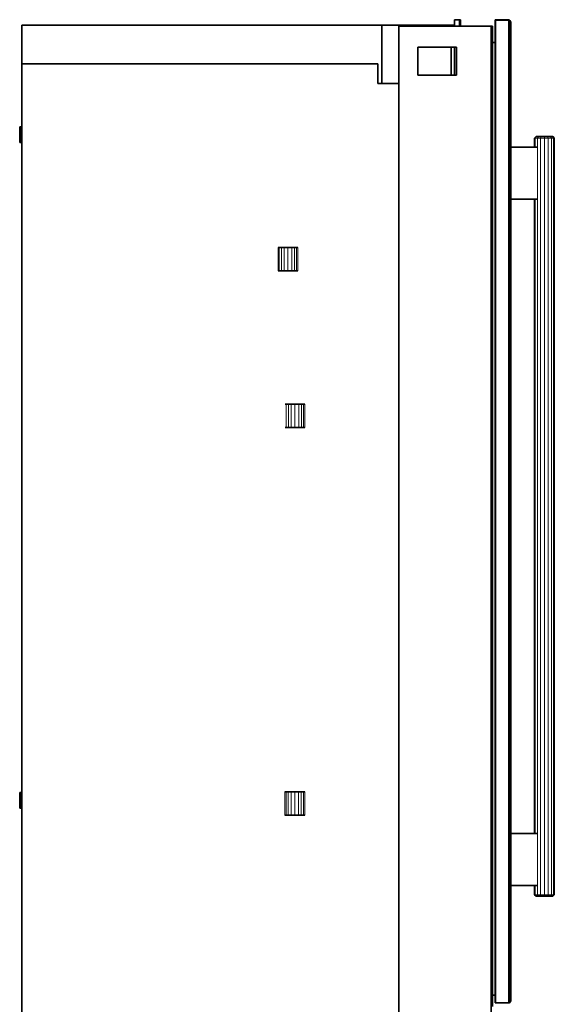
# Model space of a CAD drawing. Header units: inches. Extents: x 1 to 202, y 2 to 86.
# Tile 15 of 17: x 113 to 140, y 37 to 86. Entities that reach past the tile are written whole.
import ezdxf

# ---------------------------------------------------------------- set-up
doc = ezdxf.new("R2010")
doc.units = ezdxf.units.IN
doc.header["$MEASUREMENT"] = 0
doc.layers.add('Default', color=7, linetype='Continuous')

msp = doc.modelspace()

# ---------------------------------------------------------------- linework, layer by layer
at = {"layer": 'Default', "color": 252, "lineweight": 0, "true_color": 0x888888, "transparency": 33554687}
for p, q in [((134.944, 85.818), (134.944, 86.091)), ((134.944, 86.091), (135.178, 86.091)), ((135.178, 86.06), (135.178, 86.091)), ((135.178, 86.091), (135.254, 86.091)), ((135.178, 86.091), (135.178, 86.06)), ((135.254, 86.091), (135.254, 85.772)), ((113.205, 83.873), (113.205, 85.818)), ((113.205, 85.818), (131.296, 85.818)), ((131.296, 85.818), (131.296, 82.883)), ((131.296, 82.883), (131.296, 85.818)), ((131.296, 85.818), (134.789, 85.818)), ((132.147, 82.883), (132.147, 85.772)), ((132.147, 85.772), (134.789, 85.772)), ((134.789, 85.772), (132.147, 85.772)), ((132.147, 85.772), (132.147, 82.883)), ((134.789, 85.772), (134.789, 85.818)), ((134.789, 85.818), (134.944, 85.818)), ((134.789, 85.818), (134.789, 85.772)), ((134.789, 85.772), (134.944, 85.772)), ((134.944, 85.772), (134.789, 85.772)), ((134.944, 85.772), (134.944, 85.818)), ((134.944, 85.818), (134.944, 85.772)), ((134.944, 85.772), (135.178, 85.772)), ((135.178, 85.772), (134.944, 85.772)), ((135.178, 85.772), (135.178, 86.06)), ((135.178, 86.06), (135.178, 85.772)), ((135.178, 85.772), (135.254, 85.772)), ((135.254, 85.772), (135.178, 85.772)), ((135.254, 85.772), (136.786, 85.772)), ((136.786, 85.772), (136.786, 5.746)), ((136.786, 5.746), (136.786, 85.772)), ((136.786, 85.772), (136.858, 85.772)), ((136.858, 85.772), (136.858, 84.949)), ((137.02, 36.724), (137.02, 86.056)), ((137.02, 86.056), (137.66, 86.056)), ((137.66, 86.056), (137.66, 36.724)), ((133.101, 84.703), (133.101, 83.296)), ((134.789, 84.703), (133.101, 84.703)), ((133.101, 83.296), (133.101, 84.703)), ((133.101, 84.703), (134.789, 84.703)), ((134.944, 84.703), (134.789, 84.703)), ((134.789, 83.296), (134.789, 84.703)), ((134.789, 84.703), (134.944, 84.703)), ((134.789, 84.703), (134.789, 83.296)), ((135.052, 84.703), (134.944, 84.703)), ((134.944, 84.703), (134.944, 83.296)), ((134.944, 83.296), (134.944, 84.703)), ((134.944, 84.703), (135.052, 84.703)), ((135.052, 83.296), (135.052, 84.703)), ((135.052, 84.703), (135.052, 83.296)), ((136.858, 84.949), (136.858, 37.083)), ((136.858, 84.949), (136.989, 84.949)), ((136.858, 37.083), (136.858, 84.949)), ((136.989, 84.949), (136.989, 37.083)), ((113.204, 80.711), (113.205, 83.873)), ((113.205, 83.873), (131.093, 83.873)), ((131.093, 83.873), (113.205, 83.873)), ((131.093, 83.873), (131.093, 82.883)), ((131.093, 82.883), (131.093, 83.873)), ((133.101, 83.296), (134.789, 83.296)), ((134.789, 83.296), (133.101, 83.296)), ((134.789, 83.296), (134.944, 83.296)), ((134.944, 83.296), (134.789, 83.296)), ((134.944, 83.296), (135.052, 83.296)), ((135.052, 83.296), (134.944, 83.296)), ((131.093, 82.883), (131.296, 82.883)), ((131.296, 82.883), (131.093, 82.883)), ((131.296, 82.883), (132.147, 82.883)), ((132.147, 82.883), (131.296, 82.883)), ((132.147, 5.746), (132.147, 82.883)), ((132.147, 82.883), (132.147, 5.746)), ((113.204, 79.923), (113.204, 80.711)), ((113.204, 47.266), (113.204, 79.923)), ((137.775, 77.075), (137.775, 79.681)), ((137.775, 79.681), (138.968, 79.681)), ((138.968, 79.681), (139.006, 79.681)), ((139.006, 79.681), (139.114, 79.681)), ((139.114, 79.681), (139.114, 77.075)), ((138.968, 77.075), (137.775, 77.075)), ((139.006, 77.075), (138.968, 77.075)), ((139.114, 77.075), (139.006, 77.075)), ((126.084, 74.647), (126.084, 73.473)), ((126.142, 74.647), (126.084, 74.647)), ((126.25, 74.647), (126.142, 74.647)), ((126.387, 74.647), (126.25, 74.647)), ((126.579, 74.647), (126.387, 74.647)), ((126.77, 74.647), (126.579, 74.647)), ((126.903, 74.647), (126.77, 74.647)), ((127.011, 74.647), (126.903, 74.647)), ((127.074, 74.647), (127.011, 74.647)), ((127.074, 73.473), (127.074, 74.647)), ((126.084, 73.473), (126.142, 73.473)), ((126.142, 73.473), (126.25, 73.473)), ((126.25, 73.473), (126.387, 73.473)), ((126.387, 73.473), (126.579, 73.473)), ((126.579, 73.473), (126.77, 73.473)), ((126.77, 73.473), (126.903, 73.473)), ((126.903, 73.473), (127.011, 73.473)), ((127.011, 73.473), (127.074, 73.473)), ((126.601, 66.778), (126.493, 66.778)), ((126.493, 66.778), (126.493, 65.604)), ((126.739, 66.778), (126.601, 66.778)), ((126.93, 66.778), (126.739, 66.778)), ((127.121, 66.778), (126.93, 66.778)), ((127.254, 66.778), (127.121, 66.778)), ((127.362, 66.778), (127.254, 66.778)), ((127.425, 66.778), (127.362, 66.778)), ((127.425, 65.604), (127.425, 66.778)), ((126.493, 65.604), (126.601, 65.604)), ((126.601, 65.604), (126.739, 65.604)), ((126.739, 65.604), (126.93, 65.604)), ((126.93, 65.604), (127.121, 65.604)), ((127.121, 65.604), (127.254, 65.604)), ((127.254, 65.604), (127.362, 65.604)), ((127.362, 65.604), (127.425, 65.604)), ((113.204, 46.478), (113.204, 47.266)), ((126.429, 47.304), (126.429, 46.13)), ((126.487, 47.304), (126.429, 47.304)), ((126.595, 47.304), (126.487, 47.304)), ((126.732, 47.304), (126.595, 47.304)), ((126.924, 47.304), (126.732, 47.304)), ((127.115, 47.304), (126.924, 47.304)), ((127.248, 47.304), (127.115, 47.304)), ((127.356, 47.304), (127.248, 47.304)), ((127.419, 47.304), (127.356, 47.304)), ((127.419, 46.13), (127.419, 47.304)), ((113.204, 13.798), (113.204, 46.478)), ((126.429, 46.13), (126.487, 46.13)), ((126.487, 46.13), (126.595, 46.13)), ((126.595, 46.13), (126.732, 46.13)), ((126.732, 46.13), (126.924, 46.13)), ((126.924, 46.13), (127.115, 46.13)), ((127.115, 46.13), (127.248, 46.13)), ((127.248, 46.13), (127.356, 46.13)), ((127.356, 46.13), (127.419, 46.13)), ((137.775, 42.601), (137.775, 45.2)), ((137.775, 45.2), (138.968, 45.2)), ((138.968, 45.2), (139.006, 45.2)), ((139.006, 45.2), (139.114, 45.2)), ((139.114, 45.2), (139.114, 42.601)), ((138.968, 42.601), (137.775, 42.601)), ((139.006, 42.601), (138.968, 42.601)), ((139.114, 42.601), (139.006, 42.601)), ((136.858, 37.083), (136.858, 36.524)), ((136.989, 37.083), (136.858, 37.083)), ((137.66, 36.724), (137.02, 36.724))]:
    msp.add_line(p, q, dxfattribs=at).dxf.unprotected_set("ltscale", 0)
at = {"layer": 'Default', "color": 7, "lineweight": 35, "ltscale": 16.555915, "transparency": 33554687}
for p, q in [((134.944, 85.818), (134.944, 86.091)), ((135.178, 86.091), (134.944, 86.091)), ((135.178, 86.091), (135.178, 86.06)), ((135.178, 86.091), (135.254, 86.091)), ((135.254, 86.091), (135.254, 85.772)), ((136.998, 86.078), (136.989, 86.056)), ((137.02, 86.087), (136.998, 86.078)), ((137.66, 86.087), (137.02, 86.087)), ((137.693, 86.081), (137.66, 86.087)), ((137.73, 86.058), (137.693, 86.081)), ((113.205, 83.873), (113.205, 85.818)), ((131.296, 85.818), (113.205, 85.818)), ((131.296, 82.883), (131.296, 85.818)), ((134.789, 85.818), (131.296, 85.818)), ((132.147, 82.883), (132.147, 85.772)), ((132.147, 85.772), (134.789, 85.772)), ((134.789, 85.818), (134.789, 85.772)), ((134.789, 85.818), (134.944, 85.818)), ((134.789, 85.772), (134.944, 85.772)), ((134.944, 85.818), (134.944, 85.772)), ((134.944, 85.772), (135.178, 85.772)), ((135.178, 85.772), (135.254, 85.772)), ((136.786, 85.772), (135.254, 85.772)), ((136.786, 85.772), (136.786, 5.746)), ((136.858, 85.772), (136.786, 85.772)), ((136.858, 84.949), (136.858, 85.772)), ((136.989, 86.056), (136.989, 84.949)), ((137.765, 86.008), (137.73, 86.058)), ((137.775, 85.96), (137.765, 86.008)), ((137.775, 85.947), (137.775, 85.96)), ((137.775, 85.916), (137.775, 85.947)), ((137.775, 85.916), (137.775, 79.681)), ((133.101, 84.703), (133.101, 83.296)), ((134.789, 84.703), (133.101, 84.703)), ((134.789, 84.703), (134.789, 83.296)), ((134.789, 84.703), (134.944, 84.703)), ((134.944, 84.703), (134.944, 83.296)), ((135.052, 84.703), (134.944, 84.703)), ((135.052, 84.703), (135.052, 83.296)), ((136.989, 84.949), (136.858, 84.949)), ((136.858, 37.083), (136.858, 84.949)), ((136.989, 37.083), (136.989, 84.949)), ((113.205, 83.873), (113.204, 80.711)), ((113.205, 83.873), (131.093, 83.873)), ((131.093, 83.873), (131.093, 82.883)), ((133.101, 83.296), (134.789, 83.296)), ((134.789, 83.296), (134.944, 83.296)), ((134.944, 83.296), (135.052, 83.296)), ((131.296, 82.883), (131.093, 82.883)), ((132.147, 82.883), (131.296, 82.883)), ((132.147, 5.746), (132.147, 82.883)), ((113.1, 80.711), (113.091, 80.711)), ((113.091, 80.711), (113.091, 79.923)), ((113.125, 80.711), (113.1, 80.711)), ((113.161, 80.711), (113.125, 80.711)), ((113.161, 80.711), (113.204, 80.711)), ((113.204, 80.711), (113.204, 79.923)), ((139.047, 80.224), (138.968, 80.145)), ((138.968, 80.145), (138.968, 79.681)), ((139.079, 80.224), (139.047, 80.224)), ((139.17, 80.224), (139.079, 80.224)), ((139.307, 80.224), (139.17, 80.224)), ((139.468, 80.224), (139.307, 80.224)), ((139.468, 80.224), (139.629, 80.224)), ((139.629, 80.224), (139.765, 80.224)), ((139.765, 80.224), (139.857, 80.224)), ((139.857, 80.224), (139.889, 80.224)), ((139.889, 80.224), (139.968, 80.145)), ((139.968, 80.145), (139.968, 42.13)), ((113.1, 79.923), (113.091, 79.923)), ((113.125, 79.923), (113.1, 79.923)), ((113.161, 79.923), (113.125, 79.923)), ((113.204, 79.923), (113.161, 79.923)), ((113.204, 79.923), (113.204, 47.266)), ((137.775, 77.075), (137.775, 79.681)), ((137.775, 79.681), (138.968, 79.681)), ((138.968, 79.681), (139.006, 79.681)), ((139.114, 79.681), (139.006, 79.681)), ((138.968, 77.075), (137.775, 77.075)), ((137.775, 45.2), (137.775, 77.075)), ((139.006, 77.075), (138.968, 77.075)), ((138.968, 77.075), (138.968, 45.2)), ((139.006, 77.075), (139.114, 77.075)), ((126.084, 74.647), (126.142, 74.647)), ((126.142, 74.647), (126.25, 74.647)), ((126.25, 74.647), (126.387, 74.647)), ((126.387, 74.647), (126.579, 74.647)), ((126.579, 74.647), (126.77, 74.647)), ((126.903, 74.647), (126.77, 74.647)), ((127.011, 74.647), (126.903, 74.647)), ((127.074, 74.647), (127.011, 74.647)), ((126.084, 73.473), (126.142, 73.473)), ((126.142, 73.473), (126.25, 73.473)), ((126.25, 73.473), (126.387, 73.473)), ((126.387, 73.473), (126.579, 73.473)), ((126.77, 73.473), (126.579, 73.473)), ((126.903, 73.473), (126.77, 73.473)), ((127.011, 73.473), (126.903, 73.473)), ((127.074, 73.473), (127.011, 73.473)), ((126.435, 66.778), (126.493, 66.778)), ((126.493, 66.778), (126.601, 66.778)), ((126.601, 66.778), (126.739, 66.778)), ((126.739, 66.778), (126.93, 66.778)), ((126.93, 66.778), (127.121, 66.778)), ((127.254, 66.778), (127.121, 66.778)), ((127.362, 66.778), (127.254, 66.778)), ((127.425, 66.778), (127.362, 66.778)), ((126.435, 65.604), (126.493, 65.604)), ((126.493, 65.604), (126.601, 65.604)), ((126.601, 65.604), (126.739, 65.604)), ((126.739, 65.604), (126.93, 65.604)), ((127.121, 65.604), (126.93, 65.604)), ((127.254, 65.604), (127.121, 65.604)), ((127.362, 65.604), (127.254, 65.604)), ((127.425, 65.604), (127.362, 65.604)), ((113.1, 47.266), (113.091, 47.266)), ((113.091, 47.266), (113.091, 46.478)), ((113.125, 47.266), (113.1, 47.266)), ((113.161, 47.266), (113.125, 47.266)), ((113.161, 47.266), (113.204, 47.266)), ((113.204, 47.266), (113.204, 46.478)), ((126.429, 47.304), (126.487, 47.304)), ((126.487, 47.304), (126.595, 47.304)), ((126.595, 47.304), (126.732, 47.304)), ((126.732, 47.304), (126.924, 47.304)), ((126.924, 47.304), (127.115, 47.304)), ((127.248, 47.304), (127.115, 47.304)), ((127.356, 47.304), (127.248, 47.304)), ((127.419, 47.304), (127.356, 47.304)), ((113.1, 46.478), (113.091, 46.478)), ((113.125, 46.478), (113.1, 46.478)), ((113.161, 46.478), (113.125, 46.478)), ((113.204, 46.478), (113.161, 46.478)), ((113.204, 46.478), (113.204, 13.798)), ((126.429, 46.13), (126.487, 46.13)), ((126.487, 46.13), (126.595, 46.13)), ((126.595, 46.13), (126.732, 46.13)), ((126.732, 46.13), (126.924, 46.13)), ((127.115, 46.13), (126.924, 46.13)), ((127.248, 46.13), (127.115, 46.13)), ((127.356, 46.13), (127.248, 46.13)), ((127.419, 46.13), (127.356, 46.13)), ((137.775, 42.601), (137.775, 45.2)), ((137.775, 45.2), (138.968, 45.2)), ((138.968, 45.2), (139.006, 45.2)), ((139.006, 45.2), (139.114, 45.2)), ((138.968, 42.601), (137.775, 42.601)), ((137.775, 36.864), (137.775, 42.601)), ((138.968, 42.13), (138.968, 42.601)), ((139.006, 42.601), (138.968, 42.601)), ((139.114, 42.601), (139.006, 42.601)), ((138.968, 42.13), (139.047, 42.052)), ((139.047, 42.052), (139.079, 42.052)), ((139.079, 42.052), (139.17, 42.052)), ((139.17, 42.052), (139.307, 42.052)), ((139.307, 42.052), (139.468, 42.052)), ((139.468, 42.052), (139.629, 42.052)), ((139.629, 42.052), (139.765, 42.052)), ((139.765, 42.052), (139.857, 42.052)), ((139.857, 42.052), (139.889, 42.052)), ((139.968, 42.13), (139.889, 42.052)), ((136.858, 36.524), (136.858, 37.083)), ((136.858, 37.083), (136.989, 37.083)), ((136.989, 37.083), (136.989, 36.724)), ((136.989, 36.724), (136.998, 36.702)), ((136.998, 36.702), (137.02, 36.693)), ((137.02, 36.693), (137.66, 36.693)), ((137.66, 36.693), (137.693, 36.699)), ((137.693, 36.699), (137.73, 36.722)), ((137.73, 36.722), (137.765, 36.772)), ((137.765, 36.772), (137.775, 36.82)), ((137.775, 36.833), (137.775, 36.864)), ((137.775, 36.82), (137.775, 36.833))]:
    msp.add_line(p, q, dxfattribs=at)
at = {"layer": 'Default', "color": 7, "lineweight": 15, "ltscale": 16.555915, "transparency": 33554687}
for p, q in [((136.998, 86.078), (137.002, 86.074)), ((136.998, 86.056), (137.002, 86.074)), ((137.002, 86.074), (137.02, 86.078)), ((137.02, 86.078), (137.02, 86.087)), ((137.66, 86.078), (137.02, 86.078)), ((137.02, 86.078), (137.02, 86.056)), ((137.66, 86.087), (137.66, 86.078)), ((137.693, 86.072), (137.66, 86.078)), ((137.66, 86.078), (137.66, 86.056)), ((137.693, 86.081), (137.693, 86.072)), ((137.73, 86.049), (137.693, 86.072)), ((137.693, 86.072), (137.693, 86.05)), ((135.178, 86.06), (135.178, 85.772)), ((136.998, 86.056), (136.989, 86.056)), ((136.998, 36.724), (136.998, 86.056)), ((136.998, 86.056), (137.02, 86.056)), ((137.02, 86.056), (137.66, 86.056)), ((137.02, 36.724), (137.02, 86.056)), ((137.66, 86.056), (137.66, 36.724)), ((137.66, 86.056), (137.693, 86.05)), ((137.693, 86.05), (137.693, 36.73)), ((137.693, 86.05), (137.73, 86.026)), ((137.73, 86.058), (137.73, 86.049)), ((137.765, 85.999), (137.73, 86.049)), ((137.73, 86.049), (137.73, 86.026)), ((137.73, 86.026), (137.73, 36.753)), ((137.73, 86.026), (137.765, 85.977)), ((137.765, 86.008), (137.765, 85.999)), ((137.775, 85.947), (137.765, 85.999)), ((137.765, 85.999), (137.765, 85.977)), ((137.765, 85.977), (137.765, 36.803)), ((137.765, 85.977), (137.775, 85.916)), ((113.1, 80.711), (113.1, 79.923)), ((113.125, 80.711), (113.125, 79.923)), ((113.161, 80.711), (113.161, 79.923)), ((139.006, 80.145), (138.968, 80.145)), ((139.079, 80.224), (139.006, 80.145)), ((139.114, 80.145), (139.006, 80.145)), ((139.006, 80.145), (139.006, 79.681)), ((139.17, 80.224), (139.114, 80.145)), ((139.276, 80.145), (139.114, 80.145)), ((139.114, 80.145), (139.114, 79.681)), ((139.307, 80.224), (139.276, 80.145)), ((139.276, 42.13), (139.276, 80.145)), ((139.468, 80.145), (139.276, 80.145)), ((139.468, 80.224), (139.468, 80.145)), ((139.468, 80.145), (139.468, 42.13)), ((139.659, 80.145), (139.468, 80.145)), ((139.629, 80.224), (139.659, 80.145)), ((139.821, 80.145), (139.659, 80.145)), ((139.659, 80.145), (139.659, 42.13)), ((139.765, 80.224), (139.821, 80.145)), ((139.821, 80.145), (139.93, 80.145)), ((139.821, 80.145), (139.821, 42.13)), ((139.857, 80.224), (139.93, 80.145)), ((139.93, 80.145), (139.968, 80.145)), ((139.93, 80.145), (139.93, 42.13)), ((139.114, 77.075), (139.114, 79.681)), ((139.006, 77.075), (139.006, 45.2)), ((139.114, 77.075), (139.114, 45.2)), ((126.142, 74.647), (126.142, 73.473)), ((126.25, 74.647), (126.25, 73.473)), ((126.387, 74.647), (126.387, 73.473)), ((126.579, 74.647), (126.579, 73.473)), ((126.77, 73.473), (126.77, 74.647)), ((126.903, 73.473), (126.903, 74.647)), ((127.011, 73.473), (127.011, 74.647)), ((126.493, 66.778), (126.493, 65.604)), ((126.601, 66.778), (126.601, 65.604)), ((126.739, 66.778), (126.739, 65.604)), ((126.93, 66.778), (126.93, 65.604)), ((127.121, 65.604), (127.121, 66.778)), ((127.254, 65.604), (127.254, 66.778)), ((127.362, 65.604), (127.362, 66.778)), ((113.1, 47.266), (113.1, 46.478)), ((113.125, 47.266), (113.125, 46.478)), ((113.161, 47.266), (113.161, 46.478)), ((126.487, 47.304), (126.487, 46.13)), ((126.595, 47.304), (126.595, 46.13)), ((126.732, 47.304), (126.732, 46.13)), ((126.924, 47.304), (126.924, 46.13)), ((127.115, 46.13), (127.115, 47.304)), ((127.248, 46.13), (127.248, 47.304)), ((127.356, 46.13), (127.356, 47.304)), ((139.114, 45.2), (139.114, 42.601)), ((139.006, 42.13), (139.006, 42.601)), ((139.114, 42.13), (139.114, 42.601)), ((138.968, 42.13), (139.006, 42.13)), ((139.006, 42.13), (139.079, 42.052)), ((139.006, 42.13), (139.114, 42.13)), ((139.114, 42.13), (139.17, 42.052)), ((139.114, 42.13), (139.276, 42.13)), ((139.276, 42.13), (139.307, 42.052)), ((139.276, 42.13), (139.468, 42.13)), ((139.468, 42.13), (139.468, 42.052)), ((139.659, 42.13), (139.468, 42.13)), ((139.659, 42.13), (139.629, 42.052)), ((139.659, 42.13), (139.821, 42.13)), ((139.821, 42.13), (139.765, 42.052)), ((139.821, 42.13), (139.93, 42.13)), ((139.93, 42.13), (139.857, 42.052)), ((139.93, 42.13), (139.968, 42.13)), ((136.989, 36.724), (136.998, 36.724)), ((137.02, 36.724), (136.998, 36.724)), ((137.002, 36.705), (136.998, 36.724)), ((136.998, 36.702), (137.002, 36.705)), ((137.02, 36.702), (137.002, 36.705)), ((137.66, 36.724), (137.02, 36.724)), ((137.02, 36.724), (137.02, 36.702)), ((137.02, 36.693), (137.02, 36.702)), ((137.02, 36.702), (137.66, 36.702)), ((137.693, 36.73), (137.66, 36.724)), ((137.66, 36.724), (137.66, 36.702)), ((137.66, 36.702), (137.693, 36.708)), ((137.66, 36.702), (137.66, 36.693)), ((137.73, 36.753), (137.693, 36.73)), ((137.693, 36.708), (137.73, 36.731)), ((137.693, 36.73), (137.693, 36.708)), ((137.693, 36.708), (137.693, 36.699)), ((137.765, 36.803), (137.73, 36.753)), ((137.73, 36.731), (137.765, 36.781)), ((137.73, 36.731), (137.73, 36.753)), ((137.73, 36.722), (137.73, 36.731)), ((137.775, 36.864), (137.765, 36.803)), ((137.765, 36.781), (137.775, 36.833)), ((137.765, 36.803), (137.765, 36.781)), ((137.765, 36.781), (137.765, 36.772))]:
    msp.add_line(p, q, dxfattribs=at)
at = {"layer": 'Default', "color": 8, "lineweight": 0, "true_color": 0x818181, "transparency": 33554687}
for p, q in [((137.02, 86.056), (137.02, 86.078)), ((137.02, 86.078), (137.66, 86.078)), ((137.66, 86.078), (137.66, 86.056)), ((136.989, 84.949), (136.989, 86.056)), ((136.989, 86.056), (136.998, 86.056)), ((136.998, 36.724), (136.998, 86.056)), ((136.998, 86.056), (137.02, 86.056)), ((136.998, 86.056), (136.998, 36.724)), ((137.66, 86.056), (137.02, 86.056)), ((137.02, 86.056), (137.02, 36.724)), ((136.989, 37.083), (136.989, 84.949)), ((136.989, 36.724), (136.989, 37.083)), ((136.998, 36.724), (136.989, 36.724)), ((137.02, 36.724), (136.998, 36.724)), ((137.02, 36.724), (137.66, 36.724)), ((137.02, 36.702), (137.02, 36.724)), ((137.66, 36.702), (137.02, 36.702)), ((137.66, 36.724), (137.66, 36.702))]:
    msp.add_line(p, q, dxfattribs=at).dxf.unprotected_set("ltscale", 0)
at = {"layer": 'Default', "color": 252, "lineweight": 0, "true_color": 0x878787, "transparency": 33554687}
for p, q in [((137.66, 36.724), (137.66, 86.056)), ((137.66, 86.056), (137.693, 86.05)), ((137.693, 86.05), (137.693, 36.73)), ((139.276, 42.13), (139.276, 80.145)), ((139.276, 80.145), (139.468, 80.145)), ((139.468, 80.145), (139.468, 42.13)), ((139.468, 42.13), (139.468, 80.145)), ((139.468, 80.145), (139.659, 80.145)), ((139.659, 80.145), (139.659, 42.13)), ((126.387, 73.473), (126.387, 74.647)), ((126.387, 74.647), (126.579, 74.647)), ((126.579, 74.647), (126.579, 73.473)), ((126.579, 73.473), (126.579, 74.647)), ((126.579, 74.647), (126.77, 74.647)), ((126.77, 74.647), (126.77, 73.473)), ((126.579, 73.473), (126.387, 73.473)), ((126.77, 73.473), (126.579, 73.473)), ((126.739, 65.604), (126.739, 66.778)), ((126.739, 66.778), (126.93, 66.778)), ((126.93, 66.778), (126.93, 65.604)), ((126.93, 65.604), (126.93, 66.778)), ((126.93, 66.778), (127.121, 66.778)), ((127.121, 66.778), (127.121, 65.604)), ((126.93, 65.604), (126.739, 65.604)), ((127.121, 65.604), (126.93, 65.604)), ((126.732, 46.13), (126.732, 47.304)), ((126.732, 47.304), (126.924, 47.304)), ((126.924, 47.304), (126.924, 46.13)), ((126.924, 46.13), (126.924, 47.304)), ((126.924, 47.304), (127.115, 47.304)), ((127.115, 47.304), (127.115, 46.13)), ((126.924, 46.13), (126.732, 46.13)), ((127.115, 46.13), (126.924, 46.13)), ((139.468, 42.13), (139.276, 42.13)), ((139.659, 42.13), (139.468, 42.13)), ((137.693, 36.73), (137.66, 36.724))]:
    msp.add_line(p, q, dxfattribs=at).dxf.unprotected_set("ltscale", 0)
at = {"layer": 'Default', "color": 8, "lineweight": 0, "true_color": 0x7b7b7b, "transparency": 33554687}
for p, q in [((137.693, 36.73), (137.693, 86.05)), ((137.693, 86.05), (137.73, 86.026)), ((137.73, 86.026), (137.73, 36.753)), ((126.77, 73.473), (126.77, 74.647)), ((126.77, 74.647), (126.903, 74.647)), ((126.903, 74.647), (126.903, 73.473)), ((126.903, 73.473), (126.77, 73.473)), ((127.121, 65.604), (127.121, 66.778)), ((127.121, 66.778), (127.254, 66.778)), ((127.254, 66.778), (127.254, 65.604)), ((127.254, 65.604), (127.121, 65.604)), ((127.115, 46.13), (127.115, 47.304)), ((127.115, 47.304), (127.248, 47.304)), ((127.248, 47.304), (127.248, 46.13)), ((127.248, 46.13), (127.115, 46.13)), ((137.73, 36.753), (137.693, 36.73))]:
    msp.add_line(p, q, dxfattribs=at).dxf.unprotected_set("ltscale", 0)
at = {"layer": 'Default', "color": 251, "lineweight": 0, "true_color": 0x616161, "transparency": 33554687}
for p, q in [((137.73, 36.753), (137.73, 86.026)), ((137.73, 86.026), (137.765, 85.977)), ((137.765, 85.977), (137.765, 36.803)), ((137.765, 36.803), (137.73, 36.753))]:
    msp.add_line(p, q, dxfattribs=at).dxf.unprotected_set("ltscale", 0)
at = {"layer": 'Default', "color": 250, "lineweight": 0, "true_color": 0x363636, "transparency": 33554687}
for p, q in [((113.091, 79.923), (113.091, 80.711)), ((113.091, 80.711), (113.1, 80.711)), ((113.1, 79.923), (113.1, 80.711)), ((113.1, 80.711), (113.125, 80.711)), ((113.1, 80.711), (113.1, 79.923)), ((113.125, 80.711), (113.125, 79.923)), ((113.1, 79.923), (113.091, 79.923)), ((113.125, 79.923), (113.1, 79.923)), ((113.091, 46.478), (113.091, 47.266)), ((113.091, 47.266), (113.1, 47.266)), ((113.1, 46.478), (113.1, 47.266)), ((113.1, 47.266), (113.125, 47.266)), ((113.1, 47.266), (113.1, 46.478)), ((113.125, 47.266), (113.125, 46.478)), ((113.1, 46.478), (113.091, 46.478)), ((113.125, 46.478), (113.1, 46.478))]:
    msp.add_line(p, q, dxfattribs=at).dxf.unprotected_set("ltscale", 0)
at = {"layer": 'Default', "color": 250, "lineweight": 0, "true_color": 0x414141, "transparency": 33554687}
for p, q in [((113.125, 79.923), (113.125, 80.711)), ((113.125, 80.711), (113.161, 80.711)), ((113.161, 80.711), (113.161, 79.923)), ((113.161, 79.923), (113.125, 79.923)), ((113.125, 46.478), (113.125, 47.266)), ((113.125, 47.266), (113.161, 47.266)), ((113.161, 47.266), (113.161, 46.478)), ((113.161, 46.478), (113.125, 46.478))]:
    msp.add_line(p, q, dxfattribs=at).dxf.unprotected_set("ltscale", 0)
at = {"layer": 'Default', "color": 251, "lineweight": 0, "true_color": 0x6d6d6d, "transparency": 33554687}
for p, q in [((113.161, 79.923), (113.161, 80.711)), ((113.161, 80.711), (113.204, 80.711)), ((113.204, 80.711), (113.204, 79.923)), ((139.276, 80.145), (139.307, 80.224)), ((139.468, 80.145), (139.276, 80.145)), ((139.307, 80.224), (139.468, 80.224)), ((139.468, 80.224), (139.468, 80.145)), ((139.468, 80.145), (139.468, 80.224)), ((139.468, 80.224), (139.629, 80.224)), ((139.659, 80.145), (139.468, 80.145)), ((139.629, 80.224), (139.659, 80.145)), ((113.204, 79.923), (113.161, 79.923)), ((113.161, 46.478), (113.161, 47.266)), ((113.161, 47.266), (113.204, 47.266)), ((113.204, 47.266), (113.204, 46.478)), ((113.204, 46.478), (113.161, 46.478)), ((139.307, 42.052), (139.276, 42.13)), ((139.276, 42.13), (139.468, 42.13)), ((139.468, 42.052), (139.307, 42.052)), ((139.468, 42.13), (139.468, 42.052)), ((139.468, 42.052), (139.468, 42.13)), ((139.468, 42.13), (139.659, 42.13)), ((139.629, 42.052), (139.468, 42.052)), ((139.659, 42.13), (139.629, 42.052))]:
    msp.add_line(p, q, dxfattribs=at).dxf.unprotected_set("ltscale", 0)
at = {"layer": 'Default', "color": 250, "lineweight": 0, "true_color": 0x3a3a3a, "transparency": 33554687}
for p, q in [((138.968, 80.145), (139.047, 80.224)), ((139.006, 80.145), (138.968, 80.145)), ((139.079, 80.224), (139.006, 80.145)), ((139.047, 80.224), (139.079, 80.224)), ((139.93, 80.145), (139.857, 80.224)), ((139.857, 80.224), (139.889, 80.224)), ((139.889, 80.224), (139.968, 80.145)), ((139.968, 80.145), (139.93, 80.145)), ((139.047, 42.052), (138.968, 42.13)), ((138.968, 42.13), (139.006, 42.13)), ((139.006, 42.13), (139.079, 42.052)), ((139.079, 42.052), (139.047, 42.052)), ((139.857, 42.052), (139.93, 42.13)), ((139.889, 42.052), (139.857, 42.052)), ((139.968, 42.13), (139.889, 42.052)), ((139.93, 42.13), (139.968, 42.13))]:
    msp.add_line(p, q, dxfattribs=at).dxf.unprotected_set("ltscale", 0)
at = {"layer": 'Default', "color": 250, "lineweight": 0, "true_color": 0x3f3f3f, "transparency": 33554687}
for p, q in [((138.968, 80.145), (139.006, 80.145)), ((138.968, 79.681), (138.968, 80.145)), ((139.006, 80.145), (139.006, 79.681)), ((139.93, 80.145), (139.968, 80.145)), ((139.93, 42.13), (139.93, 80.145)), ((139.968, 80.145), (139.968, 42.13)), ((139.006, 79.681), (138.968, 79.681)), ((138.968, 77.075), (139.006, 77.075)), ((138.968, 45.2), (138.968, 77.075)), ((139.006, 77.075), (139.006, 45.2)), ((139.006, 45.2), (138.968, 45.2)), ((138.968, 42.13), (138.968, 42.601)), ((138.968, 42.601), (139.006, 42.601)), ((139.006, 42.601), (139.006, 42.13)), ((139.006, 42.13), (138.968, 42.13)), ((139.968, 42.13), (139.93, 42.13))]:
    msp.add_line(p, q, dxfattribs=at).dxf.unprotected_set("ltscale", 0)
at = {"layer": 'Default', "color": 251, "lineweight": 0, "true_color": 0x515151, "transparency": 33554687}
for p, q in [((139.006, 80.145), (139.079, 80.224)), ((139.114, 80.145), (139.006, 80.145)), ((139.079, 80.224), (139.17, 80.224)), ((139.17, 80.224), (139.114, 80.145)), ((139.821, 80.145), (139.765, 80.224)), ((139.765, 80.224), (139.857, 80.224)), ((139.93, 80.145), (139.821, 80.145)), ((139.857, 80.224), (139.93, 80.145)), ((139.079, 42.052), (139.006, 42.13)), ((139.006, 42.13), (139.114, 42.13)), ((139.17, 42.052), (139.079, 42.052)), ((139.114, 42.13), (139.17, 42.052)), ((139.765, 42.052), (139.821, 42.13)), ((139.857, 42.052), (139.765, 42.052)), ((139.821, 42.13), (139.93, 42.13)), ((139.93, 42.13), (139.857, 42.052))]:
    msp.add_line(p, q, dxfattribs=at).dxf.unprotected_set("ltscale", 0)
at = {"layer": 'Default', "color": 251, "lineweight": 0, "true_color": 0x606060, "transparency": 33554687}
for p, q in [((139.006, 80.145), (139.114, 80.145)), ((139.006, 79.681), (139.006, 80.145)), ((139.114, 80.145), (139.114, 79.681)), ((139.821, 42.13), (139.821, 80.145)), ((139.821, 80.145), (139.93, 80.145)), ((139.93, 80.145), (139.93, 42.13)), ((139.114, 79.681), (139.006, 79.681)), ((139.006, 45.2), (139.006, 77.075)), ((139.006, 77.075), (139.114, 77.075)), ((139.114, 77.075), (139.114, 45.2)), ((139.114, 45.2), (139.006, 45.2)), ((139.006, 42.13), (139.006, 42.601)), ((139.006, 42.601), (139.114, 42.601)), ((139.114, 42.601), (139.114, 42.13)), ((139.114, 42.13), (139.006, 42.13)), ((139.93, 42.13), (139.821, 42.13))]:
    msp.add_line(p, q, dxfattribs=at).dxf.unprotected_set("ltscale", 0)
at = {"layer": 'Default', "color": 251, "lineweight": 0, "true_color": 0x636363, "transparency": 33554687}
for p, q in [((139.114, 80.145), (139.17, 80.224)), ((139.276, 80.145), (139.114, 80.145)), ((139.17, 80.224), (139.307, 80.224)), ((139.307, 80.224), (139.276, 80.145)), ((139.659, 80.145), (139.629, 80.224)), ((139.629, 80.224), (139.765, 80.224)), ((139.821, 80.145), (139.659, 80.145)), ((139.765, 80.224), (139.821, 80.145)), ((139.17, 42.052), (139.114, 42.13)), ((139.114, 42.13), (139.276, 42.13)), ((139.307, 42.052), (139.17, 42.052)), ((139.276, 42.13), (139.307, 42.052)), ((139.629, 42.052), (139.659, 42.13)), ((139.765, 42.052), (139.629, 42.052)), ((139.659, 42.13), (139.821, 42.13)), ((139.821, 42.13), (139.765, 42.052))]:
    msp.add_line(p, q, dxfattribs=at).dxf.unprotected_set("ltscale", 0)
at = {"layer": 'Default', "color": 8, "lineweight": 0, "true_color": 0x797979, "transparency": 33554687}
for p, q in [((139.114, 79.681), (139.114, 80.145)), ((139.114, 80.145), (139.276, 80.145)), ((139.276, 80.145), (139.276, 42.13)), ((139.659, 42.13), (139.659, 80.145)), ((139.659, 80.145), (139.821, 80.145)), ((139.821, 80.145), (139.821, 42.13)), ((139.114, 77.075), (139.114, 79.681)), ((139.114, 45.2), (139.114, 77.075)), ((139.114, 42.601), (139.114, 45.2)), ((139.114, 42.13), (139.114, 42.601)), ((139.276, 42.13), (139.114, 42.13)), ((139.821, 42.13), (139.659, 42.13))]:
    msp.add_line(p, q, dxfattribs=at).dxf.unprotected_set("ltscale", 0)
at = {"layer": 'Default', "color": 251, "lineweight": 0, "true_color": 0x525252, "transparency": 33554687}
for p, q in [((126.084, 73.473), (126.084, 74.647)), ((126.084, 74.647), (126.142, 74.647)), ((126.142, 74.647), (126.142, 73.473)), ((126.142, 73.473), (126.084, 73.473)), ((126.429, 46.13), (126.429, 47.304)), ((126.429, 47.304), (126.487, 47.304)), ((126.487, 47.304), (126.487, 46.13)), ((126.487, 46.13), (126.429, 46.13))]:
    msp.add_line(p, q, dxfattribs=at).dxf.unprotected_set("ltscale", 0)
at = {"layer": 'Default', "color": 251, "lineweight": 0, "true_color": 0x6a6a6a, "transparency": 33554687}
for p, q in [((126.142, 73.473), (126.142, 74.647)), ((126.142, 74.647), (126.25, 74.647)), ((126.25, 74.647), (126.25, 73.473)), ((126.903, 73.473), (126.903, 74.647)), ((126.903, 74.647), (127.011, 74.647)), ((127.011, 74.647), (127.011, 73.473)), ((126.25, 73.473), (126.142, 73.473)), ((127.011, 73.473), (126.903, 73.473)), ((126.493, 65.604), (126.493, 66.778)), ((126.493, 66.778), (126.601, 66.778)), ((126.601, 66.778), (126.601, 65.604)), ((127.254, 65.604), (127.254, 66.778)), ((127.254, 66.778), (127.362, 66.778)), ((127.362, 66.778), (127.362, 65.604)), ((126.601, 65.604), (126.493, 65.604)), ((127.362, 65.604), (127.254, 65.604)), ((126.487, 46.13), (126.487, 47.304)), ((126.487, 47.304), (126.595, 47.304)), ((126.595, 47.304), (126.595, 46.13)), ((127.248, 46.13), (127.248, 47.304)), ((127.248, 47.304), (127.356, 47.304)), ((127.356, 47.304), (127.356, 46.13)), ((126.595, 46.13), (126.487, 46.13)), ((127.356, 46.13), (127.248, 46.13))]:
    msp.add_line(p, q, dxfattribs=at).dxf.unprotected_set("ltscale", 0)
at = {"layer": 'Default', "color": 8, "lineweight": 0, "true_color": 0x7c7c7c, "transparency": 33554687}
for p, q in [((126.25, 73.473), (126.25, 74.647)), ((126.25, 74.647), (126.387, 74.647)), ((126.387, 74.647), (126.387, 73.473)), ((126.387, 73.473), (126.25, 73.473)), ((126.601, 65.604), (126.601, 66.778)), ((126.601, 66.778), (126.739, 66.778)), ((126.739, 66.778), (126.739, 65.604)), ((126.739, 65.604), (126.601, 65.604)), ((126.595, 46.13), (126.595, 47.304)), ((126.595, 47.304), (126.732, 47.304)), ((126.732, 47.304), (126.732, 46.13)), ((126.732, 46.13), (126.595, 46.13))]:
    msp.add_line(p, q, dxfattribs=at).dxf.unprotected_set("ltscale", 0)
at = {"layer": 'Default', "color": 251, "lineweight": 0, "true_color": 0x545454, "transparency": 33554687}
for p, q in [((127.011, 73.473), (127.011, 74.647)), ((127.011, 74.647), (127.074, 74.647)), ((127.074, 74.647), (127.074, 73.473)), ((127.074, 73.473), (127.011, 73.473)), ((127.362, 65.604), (127.362, 66.778)), ((127.362, 66.778), (127.425, 66.778)), ((127.425, 66.778), (127.425, 65.604)), ((127.425, 65.604), (127.362, 65.604)), ((127.356, 46.13), (127.356, 47.304)), ((127.356, 47.304), (127.419, 47.304)), ((127.419, 47.304), (127.419, 46.13)), ((127.419, 46.13), (127.356, 46.13))]:
    msp.add_line(p, q, dxfattribs=at).dxf.unprotected_set("ltscale", 0)

doc.saveas('drawing.dxf')
